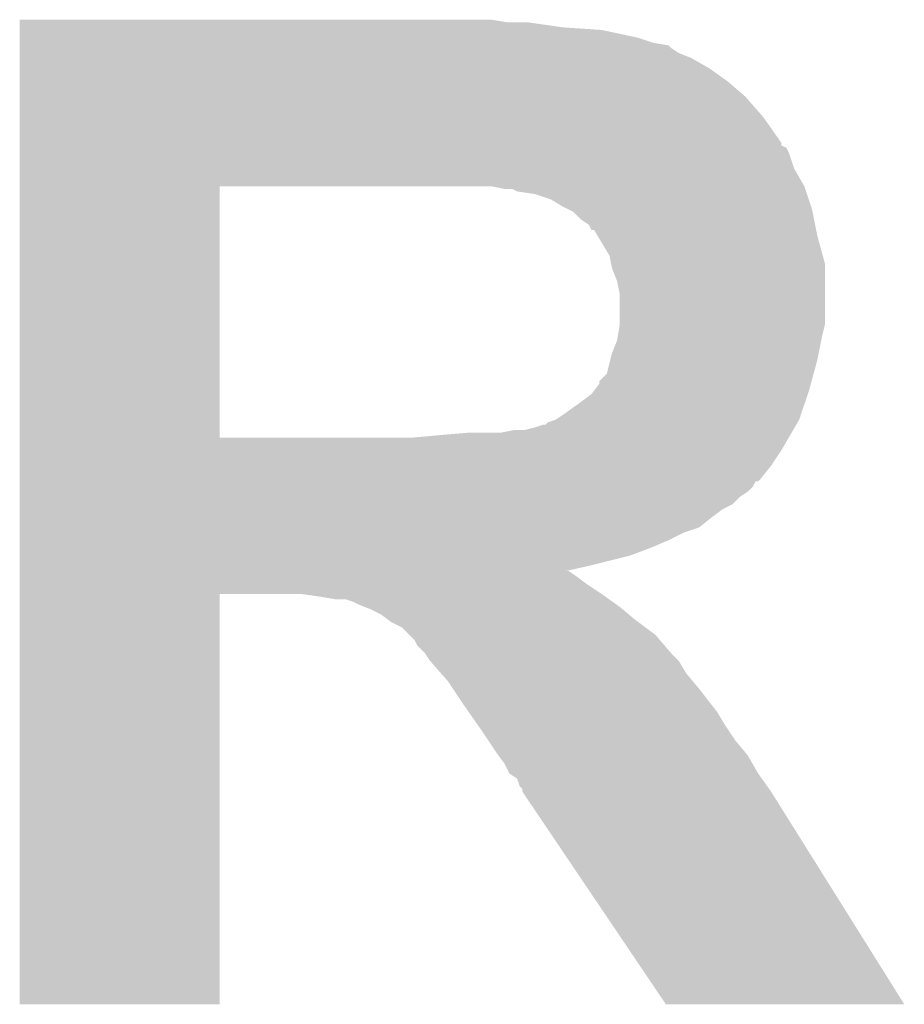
# Model space of a CAD drawing. Extents: x -1.3 to 24.2, y -3.9 to 39.2.
# Tile 27 of 30: x 16.8 to 17.7, y 34.9 to 35.9. Entities that reach past the tile are written whole.
import ezdxf

# ---------------------------------------------------------------- set-up
doc = ezdxf.new("R2010")
doc.units = 0
doc.layers.add('WRLS_2_4GHZ_CLICK_V100_GTO', color=12, linetype='CONTINUOUS')

msp = doc.modelspace()

# ---------------------------------------------------------------- linework, layer by layer
at = {"layer": 'WRLS_2_4GHZ_CLICK_V100_GTO'}
for points in [[(16.81482, 35.87242), (16.814822, 35.87496), (17.297402, 35.87242), (17.282162, 35.87496)], [(16.81482, 35.86734), (16.81482, 35.87242), (17.35328, 35.86734), (17.31772, 35.87242)], [(16.81482, 35.8648), (16.81482, 35.86734), (17.391382, 35.8648), (17.35328, 35.86734)], [(16.81482, 35.857178), (16.81482, 35.8648), (17.42694, 35.857178), (17.391382, 35.8648)], [(16.81482, 35.8521), (16.81482, 35.857178), (17.44218, 35.8521), (17.42694, 35.857178)], [(16.81482, 35.849556), (16.81482, 35.8521), (17.457424, 35.849556), (17.44218, 35.8521)], [(16.81482, 35.84702), (16.81482, 35.849556), (17.45996, 35.84702), (17.457424, 35.849556)], [(16.81482, 35.84194), (16.81482, 35.84702), (17.46758, 35.84194), (17.45996, 35.84702)], [(16.81482, 35.83686), (16.81482, 35.84194), (17.480282, 35.83686), (17.46758, 35.84194)], [(16.81482, 35.8267), (16.81482, 35.83686), (17.498062, 35.8267), (17.480282, 35.83686)], [(16.81482, 35.814), (16.81482, 35.8267), (17.51584, 35.814), (17.498062, 35.8267)], [(16.81482, 35.79876), (16.81482, 35.814), (17.533622, 35.79876), (17.51584, 35.814)], [(16.814818, 35.77844), (16.81482, 35.79876), (17.5514, 35.77844), (17.533622, 35.79876)], [(16.814818, 35.753036), (16.814818, 35.77844), (17.56918, 35.753036), (17.5514, 35.77844)], [(16.814818, 35.750494), (16.814818, 35.753036), (17.569194, 35.750494), (17.56918, 35.753036)], [(16.814818, 35.747954), (16.814818, 35.750494), (17.574262, 35.747954), (17.569194, 35.750494)], [(16.814818, 35.742878), (16.814818, 35.747954), (17.5768, 35.742878), (17.574262, 35.747954)], [(16.814818, 35.727638), (16.814818, 35.742878), (17.58188, 35.727638), (17.5768, 35.742878)], [(16.814818, 35.70986), (16.814818, 35.727638), (17.59204, 35.70986), (17.58188, 35.727638)], [(16.814812, 35.460962), (16.814818, 35.70984), (17.01292, 35.460962), (17.012922, 35.70984)], [(16.814818, 35.70984), (16.814818, 35.70986), (17.012922, 35.70984), (17.23898, 35.70986)], [(17.282172, 35.709858), (17.282162, 35.70986), (17.59204, 35.709858), (17.59204, 35.70986)], [(17.294862, 35.70732), (17.282172, 35.709858), (17.592886, 35.70732), (17.59204, 35.709858)], [(17.302484, 35.707318), (17.294862, 35.70732), (17.592888, 35.707318), (17.592886, 35.70732)], [(17.307564, 35.70478), (17.302484, 35.707318), (17.593734, 35.70478), (17.592888, 35.707318)], [(17.325342, 35.702238), (17.307564, 35.70478), (17.59458, 35.702238), (17.593734, 35.70478)], [(17.340582, 35.69716), (17.325342, 35.702238), (17.596274, 35.69716), (17.59458, 35.702238)], [(17.35328, 35.68954), (17.340582, 35.69716), (17.598814, 35.68954), (17.596274, 35.69716)], [(17.358362, 35.686998), (17.35328, 35.68954), (17.59966, 35.686998), (17.598814, 35.68954)], [(17.36344, 35.684458), (17.358362, 35.686998), (17.60017, 35.684458), (17.59966, 35.686998)], [(17.37106, 35.67684), (17.36344, 35.684458), (17.601692, 35.67684), (17.60017, 35.684458)], [(17.378682, 35.671754), (17.37106, 35.67684), (17.60271, 35.671754), (17.601692, 35.67684)], [(17.381234, 35.66668), (17.378682, 35.671754), (17.603724, 35.66668), (17.60271, 35.671754)], [(17.383764, 35.66667), (17.381234, 35.66668), (17.603726, 35.66667), (17.603724, 35.66668)], [(17.386808, 35.6616), (17.383764, 35.66667), (17.60474, 35.6616), (17.603726, 35.66667)], [(17.399002, 35.641278), (17.386808, 35.6616), (17.610282, 35.641278), (17.60474, 35.6616)], [(17.400526, 35.633658), (17.399002, 35.641278), (17.61236, 35.633658), (17.610282, 35.641278)], [(17.401542, 35.628578), (17.400526, 35.633658), (17.61236, 35.628578), (17.61236, 35.633658)], [(17.40662, 35.615878), (17.401542, 35.628578), (17.61236, 35.615878), (17.61236, 35.628578)], [(17.40916, 35.603178), (17.40662, 35.615878), (17.61236, 35.603178), (17.61236, 35.615878)], [(17.40916, 35.572698), (17.40916, 35.603178), (17.61236, 35.572698), (17.61236, 35.603178)], [(17.407464, 35.56254), (17.40916, 35.572698), (17.60982, 35.56254), (17.61236, 35.572698)], [(17.406618, 35.557458), (17.407464, 35.56254), (17.608802, 35.557458), (17.60982, 35.56254)], [(17.40154, 35.544758), (17.406618, 35.557458), (17.606262, 35.544758), (17.608802, 35.557458)], [(17.399634, 35.53714), (17.40154, 35.544758), (17.60474, 35.53714), (17.606262, 35.544758)], [(17.396456, 35.524438), (17.399634, 35.53714), (17.601274, 35.524438), (17.60474, 35.53714)], [(17.38884, 35.516814), (17.396456, 35.524438), (17.599196, 35.516814), (17.601274, 35.524438)], [(17.38503, 35.5092), (17.388836, 35.514274), (17.59712, 35.5092), (17.598502, 35.514274)], [(17.388836, 35.514274), (17.38884, 35.516814), (17.598502, 35.514274), (17.599196, 35.516814)], [(17.37106, 35.4965), (17.381218, 35.504118), (17.592886, 35.4965), (17.595426, 35.504118)], [(17.381218, 35.504118), (17.38503, 35.5092), (17.595426, 35.504118), (17.59712, 35.5092)], [(17.35328, 35.4838), (17.37106, 35.4965), (17.588652, 35.4838), (17.592886, 35.4965)], [(17.34566, 35.47872), (17.35328, 35.4838), (17.58696, 35.47872), (17.588652, 35.4838)], [(17.335494, 35.47364), (17.338038, 35.476176), (17.583996, 35.47364), (17.585476, 35.476176)], [(17.338038, 35.476176), (17.345654, 35.478718), (17.585476, 35.476176), (17.58696, 35.478718)], [(17.345654, 35.478718), (17.34566, 35.47872), (17.58696, 35.478718), (17.58696, 35.47872)], [(17.23136, 35.46348), (17.26184, 35.46602), (17.57807, 35.46348), (17.579552, 35.46602)], [(17.292318, 35.46602), (17.305018, 35.46856), (17.579552, 35.46602), (17.581034, 35.46856)], [(17.315178, 35.46856), (17.32534, 35.471102), (17.581034, 35.46856), (17.582516, 35.471102)], [(17.32534, 35.471102), (17.332958, 35.473638), (17.582516, 35.471102), (17.583996, 35.473638)], [(17.332958, 35.473638), (17.335494, 35.47364), (17.583996, 35.473638), (17.583996, 35.47364)], [(16.814812, 35.46094), (16.814812, 35.460962), (17.203422, 35.46094), (17.01292, 35.460962)], [(16.814812, 35.44824), (16.814812, 35.46094), (17.569182, 35.44824), (17.576588, 35.46094)], [(17.203422, 35.46094), (17.23136, 35.46348), (17.576588, 35.46094), (17.57807, 35.46348)], [(16.814812, 35.433), (16.814812, 35.44824), (17.55902, 35.433), (17.569182, 35.44824)], [(16.81481, 35.4203), (16.814812, 35.433), (17.54886, 35.4203), (17.55902, 35.433)], [(16.81481, 35.41776), (16.81481, 35.4203), (17.546314, 35.41776), (17.54886, 35.4203)], [(16.81481, 35.417746), (16.81481, 35.41776), (17.543774, 35.417746), (17.546314, 35.41776)], [(16.81481, 35.41268), (16.81481, 35.417746), (17.541238, 35.41268), (17.543774, 35.417746)], [(16.81481, 35.4076), (16.81481, 35.41268), (17.53616, 35.4076), (17.541238, 35.41268)], [(16.81481, 35.402518), (16.81481, 35.4076), (17.528538, 35.402518), (17.53616, 35.4076)], [(16.81481, 35.394898), (16.81481, 35.402518), (17.520916, 35.394898), (17.528538, 35.402518)], [(16.81481, 35.389818), (16.81481, 35.394898), (17.51076, 35.389818), (17.520916, 35.394898)], [(16.81481, 35.3822), (16.81481, 35.389818), (17.5006, 35.3822), (17.51076, 35.389818)], [(16.81481, 35.37204), (16.81481, 35.3822), (17.487898, 35.37204), (17.5006, 35.3822)], [(16.81481, 35.36696), (16.81481, 35.37204), (17.47266, 35.36696), (17.487898, 35.37204)], [(16.81481, 35.35934), (16.81481, 35.36696), (17.45742, 35.35934), (17.47266, 35.36696)], [(16.81481, 35.35172), (16.81481, 35.35934), (17.43964, 35.35172), (17.45742, 35.35934)], [(16.81481, 35.3441), (16.81481, 35.35172), (17.419318, 35.3441), (17.43964, 35.35172)], [(16.814808, 35.33394), (16.81481, 35.3441), (17.37868, 35.33394), (17.419318, 35.3441)], [(16.814808, 35.32886), (16.814808, 35.33394), (17.35602, 35.32886), (17.37868, 35.33394)], [(16.814808, 35.328856), (16.814808, 35.32886), (17.358366, 35.328856), (17.35602, 35.32886)], [(16.814808, 35.32378), (16.814808, 35.328856), (17.36598, 35.32378), (17.358366, 35.328856)], [(16.814808, 35.31616), (16.814808, 35.32378), (17.37614, 35.31616), (17.36598, 35.32378)], [(16.814808, 35.306), (16.814808, 35.31616), (17.39138, 35.306), (17.37614, 35.31616)], [(16.8148, 34.899622), (16.814808, 35.305978), (17.012898, 34.899622), (17.01292, 35.305978)], [(16.814808, 35.305978), (16.814808, 35.306), (17.01292, 35.305978), (17.094198, 35.306)], [(17.11198, 35.30346), (17.094198, 35.306), (17.394936, 35.30346), (17.39138, 35.306)], [(17.127218, 35.30092), (17.11198, 35.30346), (17.398492, 35.30092), (17.394936, 35.30346)], [(17.144998, 35.29838), (17.137376, 35.30092), (17.402048, 35.29838), (17.398492, 35.30092)], [(17.15008, 35.29584), (17.144998, 35.29838), (17.405604, 35.29584), (17.402048, 35.29838)], [(17.15643, 35.2933), (17.15008, 35.29584), (17.40916, 35.2933), (17.405604, 35.29584)], [(17.16278, 35.29076), (17.15643, 35.2933), (17.412208, 35.29076), (17.40916, 35.2933)], [(17.172938, 35.28568), (17.16278, 35.29076), (17.418304, 35.28568), (17.412208, 35.29076)], [(17.179716, 35.2806), (17.172938, 35.28568), (17.4244, 35.2806), (17.418304, 35.28568)], [(17.1831, 35.278062), (17.179716, 35.2806), (17.427786, 35.278062), (17.4244, 35.2806)], [(17.193256, 35.272982), (17.1831, 35.278062), (17.43456, 35.272982), (17.427786, 35.278062)], [(17.200878, 35.26536), (17.193256, 35.272982), (17.444722, 35.26536), (17.43456, 35.272982)], [(17.205958, 35.26028), (17.200878, 35.26536), (17.449076, 35.26028), (17.444722, 35.26536)], [(17.208498, 35.255204), (17.205958, 35.26028), (17.453426, 35.255204), (17.449076, 35.26028)], [(17.216118, 35.247582), (17.208498, 35.255204), (17.459958, 35.247582), (17.453426, 35.255204)], [(17.21612, 35.24758), (17.216118, 35.247582), (17.459958, 35.24758), (17.459958, 35.247582)], [(17.2212, 35.23996), (17.21612, 35.24758), (17.46758, 35.23996), (17.459958, 35.24758)], [(17.221202, 35.239958), (17.2212, 35.23996), (17.467582, 35.239958), (17.46758, 35.23996)], [(17.232314, 35.22726), (17.221202, 35.239958), (17.4752, 35.22726), (17.467582, 35.239958)], [(17.23898, 35.219642), (17.232314, 35.22726), (17.48155, 35.219642), (17.4752, 35.22726)], [(17.244062, 35.21202), (17.23898, 35.219642), (17.4879, 35.21202), (17.48155, 35.219642)], [(17.25422, 35.19678), (17.244062, 35.21202), (17.499754, 35.19678), (17.4879, 35.21202)], [(17.259556, 35.189158), (17.25422, 35.19678), (17.505682, 35.189158), (17.499754, 35.19678)], [(17.268444, 35.17646), (17.259556, 35.189158), (17.513298, 35.17646), (17.505682, 35.189158)], [(17.272, 35.17138), (17.268444, 35.17646), (17.516686, 35.17138), (17.513298, 35.17646)], [(17.278774, 35.16122), (17.272, 35.17138), (17.52346, 35.16122), (17.516686, 35.17138)], [(17.28724, 35.14852), (17.278774, 35.16122), (17.534044, 35.14852), (17.52346, 35.16122)], [(17.289146, 35.145978), (17.28724, 35.14852), (17.536162, 35.145978), (17.534044, 35.14852)], [(17.294858, 35.13836), (17.289146, 35.145978), (17.540516, 35.13836), (17.536162, 35.145978)], [(17.299938, 35.128206), (17.294858, 35.13836), (17.546316, 35.128206), (17.540516, 35.13836)], [(17.29995, 35.128198), (17.299938, 35.128206), (17.54632, 35.128198), (17.546316, 35.128206)], [(17.307556, 35.123122), (17.29995, 35.128198), (17.549948, 35.123122), (17.54632, 35.128198)], [(17.3101, 35.115504), (17.307556, 35.123122), (17.55539, 35.115504), (17.549948, 35.123122)], [(17.312634, 35.112966), (17.3101, 35.115504), (17.557202, 35.112966), (17.55539, 35.115504)], [(17.31264, 35.110424), (17.312634, 35.112966), (17.559018, 35.110424), (17.557202, 35.112966)], [(17.312644, 35.11042), (17.31264, 35.110424), (17.55902, 35.11042), (17.559018, 35.110424)], [(17.326354, 35.0901), (17.312644, 35.11042), (17.57172, 35.0901), (17.55902, 35.11042)], [(17.454876, 34.899608), (17.326354, 35.0901), (17.691056, 34.899608), (17.57172, 35.0901)], [(17.012898, 34.8996), (16.8148, 34.899622), (17.012898, 34.8996), (17.012898, 34.899622)], [(17.69106, 34.8996), (17.454876, 34.899608), (17.69106, 34.8996), (17.691056, 34.899608)]]:
    msp.add_solid(points, dxfattribs=at)

doc.saveas('drawing.dxf')
